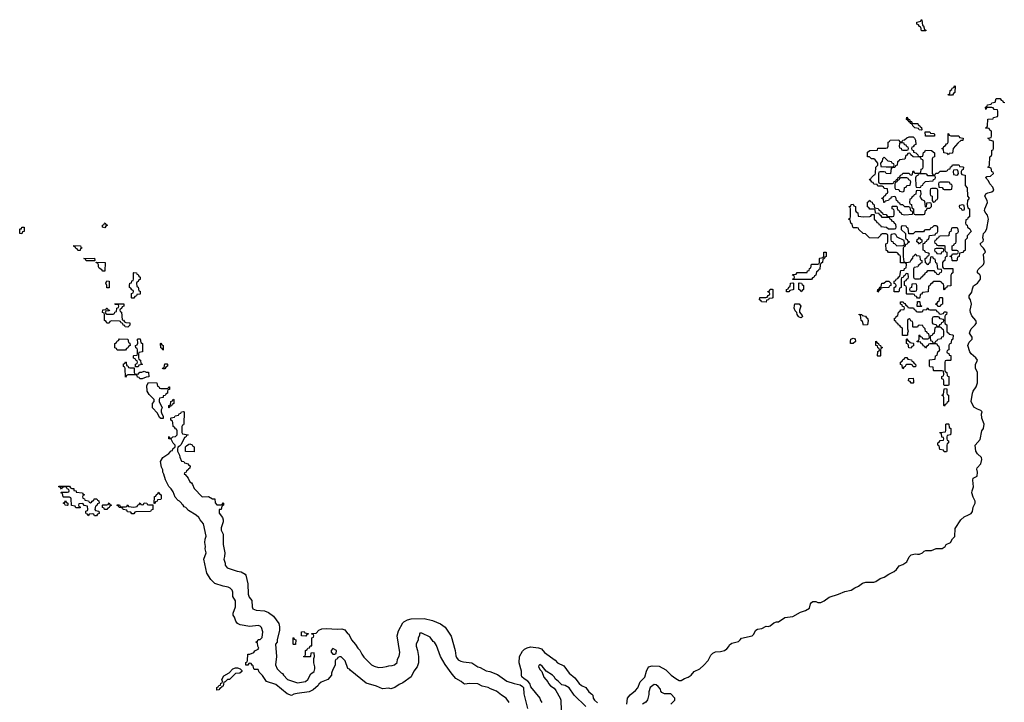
# Model space of a CAD drawing. Header units: inches. Extents: x 2518216 to 2687946, y 757338 to 915227.
# Tile 61 of 75: x 2663668 to 2673169, y 803829 to 810413. Entities that reach past the tile are written whole.
import ezdxf

# ---------------------------------------------------------------- set-up
doc = ezdxf.new("R2010")
doc.units = ezdxf.units.IN
doc.header["$MEASUREMENT"] = 0
for name, color, linetype in [('C6860', 7, 'Continuous'), ('C6870', 7, 'Continuous'), ('C6871', 7, 'Continuous')]:
    doc.layers.add(name, color=color, linetype=linetype)

msp = doc.modelspace()

# ---------------------------------------------------------------- linework, layer by layer
at = {"layer": 'C6860', "color": 6}
for points in [[(2664490, 808406), (2664466, 808410), (2664466, 808430), (2664482, 808438), (2664486, 808450), (2664492, 808452), (2664498, 808438), (2664514, 808430), (2664498, 808422)], [(2663690, 808348.7), (2663668, 808350), (2663668, 808388), (2663669.2, 808390.8), (2663674, 808394), (2663686, 808394), (2663690, 808412), (2663710, 808412), (2663711.3, 808370), (2663694, 808366)], [(2664230, 808186), (2664222, 808202), (2664210, 808206), (2664202, 808222), (2664190, 808226), (2664190, 808234), (2664254, 808230), (2664258, 808218), (2664272, 808210), (2664254, 808206), (2664250, 808186)], [(2664390, 808086), (2664310, 808088), (2664302, 808102), (2664286, 808110), (2664390, 808111.3), (2664394, 808090)], [(2664490, 807986), (2664470, 807988), (2664460.4, 808000.4), (2664436.4, 808016.4), (2664428.8, 808028.9), (2664428, 808048), (2664422, 808062), (2664406, 808070), (2664406, 808074), (2664494, 808070)], [(2664750, 807726), (2664746, 807730), (2664748.4, 807771.6), (2664762, 807778), (2664766, 807790), (2664762, 807802), (2664750, 807806), (2664742, 807822), (2664728.4, 807828.4), (2664726, 807850), (2664730, 807872), (2664746, 807874), (2664750, 807894), (2664762, 807898), (2664766, 807910), (2664766, 807970), (2664770, 807974), (2664794, 807970), (2664798, 807958), (2664810, 807954), (2664818, 807938), (2664832, 807930), (2664830, 807906), (2664818, 807902), (2664812.7, 807887.3), (2664798, 807882), (2664794, 807870), (2664798, 807838), (2664812.7, 807832.7), (2664818, 807798), (2664830, 807794), (2664830, 807766), (2664798, 807762), (2664794, 807750), (2664778, 807742), (2664770, 807726)], [(2664530, 807826), (2664508, 807828), (2664508, 807850), (2664498, 807870), (2664510, 807894), (2664532, 807890)], [(2664710, 807448), (2664686, 807450), (2664682, 807462), (2664667.3, 807467.3), (2664662, 807482), (2664647.3, 807487.3), (2664642, 807502), (2664630, 807506), (2664552.7, 807507.3), (2664538, 807502), (2664530, 807486), (2664510, 807486), (2664502, 807502), (2664486, 807510), (2664486, 807570), (2664482, 807582), (2664468.4, 807588.4), (2664470, 807614), (2664502, 807618), (2664506, 807630), (2664511.6, 807631.6), (2664518, 807618), (2664534, 807610), (2664530, 807606), (2664498, 807602), (2664494, 807590), (2664498, 807578), (2664510, 807574), (2664570, 807574), (2664582, 807578), (2664587.3, 807592.7), (2664602, 807598), (2664606, 807630), (2664622, 807638), (2664626, 807650), (2664622, 807662), (2664590, 807666), (2664587.3, 807672.7), (2664672.7, 807672.7), (2664674, 807650), (2664658, 807642), (2664650, 807626), (2664638, 807622), (2664634, 807610), (2664638, 807598), (2664651.6, 807591.6), (2664658, 807518), (2664670, 807514), (2664678, 807498), (2664692.7, 807492.7), (2664732, 807490), (2664730, 807466)], [(2664610, 807226), (2664602, 807242), (2664587.3, 807247.3), (2664586, 807290), (2664602, 807298), (2664607.3, 807312.7), (2664622, 807318), (2664630, 807334), (2664712, 807330), (2664718, 807298), (2664731.6, 807291.6), (2664734, 807270), (2664718, 807262), (2664712.7, 807247.3), (2664698, 807242), (2664690, 807226)], [(2664786, 807066), (2664786, 807090), (2664802, 807098), (2664806, 807110), (2664802, 807122), (2664787.3, 807127.3), (2664782, 807142), (2664767.3, 807147.3), (2664766, 807170), (2664770, 807174), (2664802, 807178), (2664806, 807190), (2664806, 807230), (2664802, 807242), (2664787.3, 807247.3), (2664786, 807270), (2664802, 807278), (2664807.3, 807292.7), (2664806, 807330), (2664810, 807334), (2664830, 807334), (2664838, 807298), (2664854, 807290), (2664852, 807210), (2664818, 807202), (2664814, 807190), (2664814, 807150), (2664818, 807138), (2664834, 807130), (2664838, 807098), (2664854, 807090), (2664850, 807086), (2664818, 807082), (2664810, 807066)], [(2665050, 807226), (2665042, 807242), (2665028.4, 807248.4), (2665026, 807290), (2665030, 807294), (2665038, 807278), (2665054, 807270), (2665054, 807230)], [(2664730, 807054), (2664774, 807054), (2664774, 807010), (2664778, 806998), (2664810, 806994), (2664828.4, 807011.6), (2664847.3, 807012.7), (2664870, 807022), (2664890, 807014), (2664910, 807014), (2664912.7, 806967.3), (2664890, 806966), (2664850, 806948), (2664828, 806948), (2664822, 806962), (2664806, 806966), (2664802, 806982), (2664790, 806986), (2664710, 806986), (2664698, 806982), (2664690, 806966), (2664687.3, 807047.3), (2664682, 807062), (2664668.4, 807068.4), (2664670, 807094), (2664682, 807098), (2664690, 807114), (2664694, 807110), (2664698, 807078), (2664710, 807074), (2664718, 807058)], [(2665050, 807046), (2665046, 807050), (2665062, 807058), (2665070, 807092), (2665090, 807094), (2665094, 807090), (2665094, 807070), (2665078, 807062), (2665070, 807046)], [(2665030, 806854), (2665090, 806854), (2665102, 806858), (2665107.3, 806872.7), (2665114, 806870), (2665112.7, 806847.3), (2665098, 806842), (2665094, 806830), (2665094, 806810), (2665078, 806802), (2665071.6, 806788.4), (2665054, 806786), (2665051.2, 806768.9), (2665018, 806762), (2665014, 806750), (2665014, 806730), (2665042, 806670), (2665032, 806650), (2665032, 806630), (2665038, 806610), (2665052, 806588), (2665054, 806566), (2665050, 806566), (2665030, 806566), (2665016.4, 806576.4), (2664999, 806619), (2664948, 806670), (2664948, 806710), (2664966, 806730), (2664966, 806750), (2664916.4, 806796.4), (2664898, 806830), (2664896.4, 806883.6), (2664910, 806914), (2664991.6, 806911.6), (2664998, 806878), (2665010, 806874), (2665018, 806858)], [(2665110, 806668), (2665106, 806670), (2665106, 806690), (2665122, 806698), (2665126, 806730), (2665142, 806738), (2665150, 806754), (2665154, 806750), (2665154, 806710), (2665138, 806702), (2665132.7, 806687.3), (2665118, 806682)], [(2665350, 806246), (2665268.7, 806248.7), (2665268.4, 806291.6), (2665276.4, 806303.6), (2665300.4, 806319.6), (2665310, 806322), (2665332.7, 806312.7), (2665338, 806298), (2665351.6, 806291.6)], [(2664350, 805754), (2664362, 805758), (2664366, 805770), (2664382, 805778), (2664387.3, 805792.7), (2664412.7, 805792.7), (2664418, 805778), (2664432.7, 805772.7), (2664434, 805750), (2664418, 805742), (2664412.7, 805727.3), (2664398, 805722), (2664394, 805690), (2664398, 805678), (2664432.7, 805672.7), (2664434, 805650), (2664418, 805642), (2664410, 805626), (2664390, 805626), (2664382, 805642), (2664370, 805646), (2664338, 805642), (2664330, 805626), (2664322, 805642), (2664310, 805646), (2664307.3, 805652.7), (2664307.3, 805672.7), (2664322, 805678), (2664326, 805690), (2664322, 805722), (2664290, 805726), (2664282, 805742), (2664270, 805746), (2664238, 805742), (2664234, 805730), (2664238, 805718), (2664252.7, 805712.7), (2664250, 805706), (2664210, 805706), (2664202, 805722), (2664167.3, 805727.3), (2664166, 805790), (2664162, 805802), (2664150, 805806), (2664090, 805806), (2664086, 805810), (2664082, 805842), (2664066, 805850), (2664070, 805854), (2664130, 805854), (2664142, 805858), (2664146, 805870), (2664142, 805882), (2664127.3, 805887.3), (2664122, 805902), (2664110, 805906), (2664078, 805902), (2664070, 805886), (2664062, 805902), (2664047.3, 805907.3), (2664047.3, 805912.7), (2664150, 805912), (2664158, 805898), (2664171.6, 805891.6), (2664190, 805891), (2664192, 805872), (2664212, 805870), (2664214, 805854), (2664274, 805850), (2664278, 805838), (2664294, 805830), (2664278, 805822), (2664274, 805810), (2664278, 805798), (2664292.7, 805792.7), (2664298, 805778), (2664331.6, 805771.6), (2664338, 805758)], [(2664966, 805746), (2664970, 805814), (2664982, 805818), (2664987.3, 805832.7), (2665002, 805838), (2665010, 805854), (2665018, 805838), (2665034, 805830), (2665034, 805790), (2665030, 805786), (2664998, 805782), (2664994, 805770), (2664978, 805762), (2664970, 805746)], [(2664130, 805726), (2664106, 805730), (2664102, 805742), (2664088, 805750), (2664102, 805758), (2664110, 805774), (2664118, 805758), (2664134, 805750), (2664134, 805730)], [(2664487.3, 805687.3), (2664482, 805702), (2664467.3, 805707.3), (2664466, 805730), (2664470, 805734), (2664510, 805734), (2664522, 805738), (2664530, 805754), (2664538, 805738), (2664554, 805730), (2664538, 805722), (2664532.7, 805707.3), (2664518, 805702), (2664510, 805688)], [(2664850, 805734), (2664862, 805738), (2664870, 805752), (2664894, 805750), (2664898, 805738), (2664910, 805734), (2664954, 805734), (2664954, 805690), (2664938, 805682), (2664930, 805668), (2664790, 805666), (2664778, 805662), (2664770, 805646), (2664750, 805646), (2664742, 805662), (2664707.3, 805667.3), (2664702, 805682), (2664667.3, 805687.3), (2664662, 805702), (2664627.3, 805707.3), (2664622, 805722), (2664607.3, 805727.3), (2664607.3, 805732.7), (2664630, 805734), (2664638, 805718), (2664650, 805714), (2664690, 805714), (2664702, 805718), (2664710, 805734), (2664718, 805718), (2664770, 805712), (2664802, 805718), (2664807.3, 805732.7), (2664822, 805738), (2664830, 805754), (2664838, 805738)], [(2666310, 804386), (2666306, 804390), (2666306, 804450), (2666310, 804454), (2666318, 804438), (2666331.2, 804431.1), (2666330, 804386)], [(2666430, 804466), (2666388.8, 804468.9), (2666386, 804510), (2666411.6, 804511.6), (2666418, 804498), (2666452.7, 804492.7), (2666452.7, 804487.3), (2666438, 804482)], [(2666690, 804348), (2666672, 804330), (2666672.7, 804312.7), (2666690, 804294), (2666710, 804294), (2666722, 804298), (2666726, 804330)], [(2665570, 803946), (2665569, 803970), (2665582, 803978), (2665590, 803992), (2665606, 803994), (2665610, 804014), (2665622, 804018), (2665626, 804030), (2665618, 804050), (2665636.4, 804083.6), (2665690, 804112), (2665726, 804150), (2665750, 804162), (2665770, 804162), (2665794, 804150), (2665810, 804134), (2665810, 804126), (2665791.6, 804108.4), (2665750, 804106), (2665694, 804050), (2665672.7, 804047.3), (2665650, 804026), (2665638, 804022), (2665630, 803986), (2665618, 803982), (2665614, 803970), (2665598, 803962), (2665590, 803948)]]:
    msp.add_lwpolyline(points, close=True, dxfattribs=at)
for points in [[(2668390, 803828), (2668362, 803870), (2668317, 803897), (2668270, 803935.1), (2668210, 803957.6), (2668190, 803971.5), (2668130, 803984.2), (2668090, 804005.4), (2668010, 804010.9), (2667964.9, 804004.9), (2667949.2, 804009.2), (2667928.7, 804030), (2667877.2, 804057.2), (2667840.7, 804100.7), (2667774.7, 804194.7), (2667729.2, 804270), (2667690, 804375.3), (2667670, 804408), (2667656.5, 804416.5), (2667630, 804458), (2667550, 804494), (2667530, 804494), (2667526, 804490), (2667524.7, 804475.3), (2667512.7, 804447.3), (2667512, 804430), (2667494.8, 804390), (2667494, 804370), (2667507.7, 804330), (2667514.8, 804270), (2667516, 804210), (2667502.8, 804170), (2667470.7, 804130), (2667444.9, 804075.1), (2667364.9, 804015.1), (2667330, 804001.2), (2667287.3, 803972.7), (2667250, 803959), (2667230, 803964), (2667170, 803959), (2667110, 803985.2), (2667011.9, 804011.9), (2666857.2, 804137.2), (2666850, 804148), (2666835.3, 804155.3), (2666808, 804230), (2666770, 804268), (2666752.7, 804267.3), (2666738, 804262), (2666730, 804246), (2666718, 804242), (2666712.7, 804227.3), (2666711.6, 804188.4), (2666690, 804146), (2666678, 804110), (2666678, 804090), (2666641, 804050), (2666576.4, 804023.6), (2666555.3, 804004.7), (2666547.2, 803990), (2666500.3, 803950), (2666460.7, 803930), (2666344.9, 803915), (2666313.9, 803906.1), (2666290, 803893.2), (2666250, 803909.4), (2666139.7, 803999.7), (2666049, 804029), (2666010, 804088), (2665980.2, 804120.2), (2665970, 804146), (2665930, 804146), (2665926, 804150), (2665922, 804182), (2665910, 804186), (2665902, 804202), (2665890, 804206), (2665878, 804202), (2665870, 804186), (2665850, 804186), (2665850, 804214), (2665862, 804218), (2665867.3, 804232.7), (2665870, 804294), (2665890, 804294), (2665926, 804310), (2665936.4, 804323.6), (2665970, 804342), (2665974, 804350), (2665966, 804370), (2665962, 804402), (2665948, 804410), (2665962, 804418), (2665970, 804434), (2665990, 804434), (2666007.3, 804452.7), (2666014, 804510), (2666002, 804550), (2665990, 804562), (2665970, 804568.7), (2665890, 804561.2), (2665795.5, 804575.5), (2665769.4, 804589.4), (2665754, 804610), (2665742, 804650), (2665728, 804670), (2665728, 804690), (2665749.2, 804750), (2665749, 804809), (2665726, 804850), (2665726, 804890), (2665718, 804910), (2665698, 804930), (2665678.6, 804938.6), (2665630, 804949.2), (2665550, 804975.3), (2665512.7, 805012.7), (2665473.6, 805073.6), (2665446, 805210), (2665468.7, 805270), (2665459, 805310), (2665462, 805330), (2665455.3, 805370), (2665456.4, 805403.6), (2665468, 805430), (2665442, 805550), (2665408.7, 805588.7), (2665398, 805610), (2665370, 805635.3), (2665298, 805678), (2665270, 805708), (2665255.3, 805715.3), (2665246, 805730), (2665235.3, 805735.3), (2665228, 805750), (2665210, 805768), (2665196.4, 805776.4), (2665168.7, 805808.7), (2665150, 805858), (2665130, 805888), (2665108, 805910), (2665073.6, 805973.6), (2665059, 806030), (2665048.7, 806050), (2665048, 806070), (2665036.5, 806096.5), (2665028, 806150), (2665049, 806191), (2665108.7, 806230), (2665130, 806254), (2665142, 806258), (2665147.3, 806272.7), (2665167.3, 806292.7), (2665168, 806310), (2665148.7, 806328.7), (2665130, 806366), (2665106, 806370), (2665106, 806390), (2665110, 806394), (2665118, 806378), (2665130, 806374), (2665146, 806390), (2665170, 806392), (2665188, 806410), (2665187.3, 806447.3), (2665182, 806462), (2665170, 806466), (2665162, 806482), (2665148.4, 806488.4), (2665147.3, 806527.3), (2665142, 806542), (2665126, 806550), (2665126, 806570), (2665130, 806574), (2665162, 806578), (2665168.4, 806591.6), (2665202, 806598), (2665206, 806610), (2665222, 806618), (2665228.4, 806631.6), (2665250, 806634), (2665254, 806630), (2665252.7, 806512.7), (2665250, 806506), (2665238, 806502), (2665234, 806490), (2665234, 806430), (2665238, 806418), (2665294, 806410), (2665278, 806402), (2665270, 806386), (2665258, 806382), (2665225.4, 806314.6), (2665210, 806298), (2665194, 806290), (2665192, 806270), (2665192, 806250), (2665211.6, 806211.6), (2665212.7, 806192.7), (2665230, 806154), (2665251.6, 806151.6), (2665258, 806138), (2665294, 806130), (2665298, 806118), (2665312, 806110), (2665310, 806086), (2665298, 806082), (2665294, 806070), (2665278, 806062), (2665274, 806050), (2665258, 806042), (2665254, 806030), (2665264.7, 806024.7), (2665294, 805990), (2665310, 805954), (2665324.7, 805944.7), (2665334, 805930), (2665352, 805890), (2665430, 805812), (2665490, 805814), (2665530, 805792), (2665550, 805792), (2665552.7, 805752.7), (2665570, 805734), (2665610, 805734), (2665622, 805738), (2665630, 805754), (2665634, 805750), (2665634, 805730), (2665618, 805722), (2665612, 805690), (2665592.7, 805687.3), (2665591.6, 805651.6), (2665624.7, 805610), (2665632, 805590), (2665632, 805570), (2665611.3, 805510), (2665611.3, 805490), (2665631.3, 805451.3), (2665631, 805350), (2665646, 805270), (2665645.4, 805234.6), (2665638, 805210), (2665652, 805170), (2665651.3, 805150), (2665670, 805126), (2665767.3, 805092.7), (2665806.4, 805086.4), (2665843.6, 805063.6), (2665850, 805054), (2665870, 804972), (2665872.4, 804872.4), (2665883.8, 804843.8), (2665906.8, 804810), (2665911.3, 804750), (2665918, 804730), (2665950, 804718), (2666030, 804712), (2666070, 804694), (2666118, 804658), (2666167.3, 804587.3), (2666175.3, 804555.3), (2666175.3, 804524.7), (2666152, 804430), (2666152, 804410), (2666138, 804390), (2666146, 804270), (2666136, 804190), (2666152, 804150), (2666190, 804112), (2666205.4, 804105.4), (2666212, 804090), (2666252, 804050), (2666350, 804016), (2666426, 804030), (2666448, 804050), (2666476.4, 804103.6), (2666510, 804124.7), (2666517.2, 804150), (2666517.2, 804170), (2666506, 804210), (2666506, 804250), (2666514, 804270), (2666510, 804306), (2666478, 804302), (2666474, 804270), (2666470, 804266), (2666410, 804266), (2666406, 804270), (2666422, 804278), (2666426, 804290), (2666426, 804330), (2666442, 804338), (2666448.4, 804351.6), (2666466, 804354), (2666470, 804372), (2666486, 804374), (2666486, 804450), (2666502, 804458), (2666506, 804470), (2666502, 804482), (2666487.3, 804487.3), (2666487.3, 804492.7), (2666530, 804494), (2666555.3, 804524.7), (2666582, 804538), (2666630, 804540.7), (2666730, 804533.4), (2666777.3, 804537.3), (2666806.4, 804526.4), (2666830, 804492), (2666845.4, 804485.4), (2666871, 804430), (2666907.5, 804387.5), (2666930, 804352), (2666951.3, 804331.3), (2666970, 804292), (2666990, 804264.7), (2667062, 804190), (2667090, 804176), (2667130, 804164), (2667172.5, 804167.5), (2667207.3, 804172.7), (2667230, 804182), (2667263.6, 804183.6), (2667286, 804190), (2667310, 804214), (2667314, 804246), (2667330, 804274), (2667335.1, 804310), (2667309.3, 804470.7), (2667322, 804518), (2667365.8, 804594.2), (2667375.3, 804604.7), (2667410, 804625.5), (2667444.6, 804635.4), (2667570, 804635.6), (2667650, 804618.4), (2667690, 804603.1), (2667730, 804586.7), (2667773.6, 804553.6), (2667830, 804466.8), (2667868.8, 804330), (2667876.3, 804276.3), (2667881.9, 804261.9), (2667899.6, 804239.6), (2667925.4, 804225.4), (2667950, 804218.3), (2668030.3, 804210.3), (2668090, 804171.8), (2668110, 804165.7), (2668170, 804133.7), (2668205.9, 804125.8), (2668278, 804098), (2668370, 804034), (2668438, 804010), (2668497.1, 803997.1), (2668521.1, 803981.1), (2668531, 803970), (2668531.2, 803908.9), (2668567.7, 803770)], [(2668710, 803828), (2668692, 803852), (2668688.7, 803870), (2668599.5, 803979.5), (2668589.3, 804010), (2668570, 804032), (2668534.9, 804054.9), (2668514.5, 804074.5), (2668509.1, 804090.9), (2668509, 804130), (2668489, 804210), (2668492, 804270), (2668518.9, 804321.1), (2668540.1, 804339.9), (2668565.6, 804354.4), (2668596.6, 804363.4), (2668674.8, 804354.8), (2668704.5, 804344.5), (2668731.3, 804310), (2668835.9, 804235.9), (2668856, 804210), (2668919.1, 804179.1), (2668970.8, 804110), (2669025.8, 804065.8), (2669066, 804010), (2669090, 803990.4), (2669130.5, 803970.5), (2669161, 803930), (2669187.7, 803907.7), (2669196.9, 803896.9), (2669202, 803870), (2669214, 803850), (2669245.1, 803825.1)], [(2669130, 803789.4), (2669018.5, 803898.5), (2668970, 803969.5), (2668930, 803989.4), (2668898, 803998), (2668868.7, 804030), (2668835.1, 804055.1), (2668829, 804070), (2668810, 804089), (2668749.3, 804129.3), (2668710, 804176), (2668688.2, 804191.8), (2668676.9, 804183.1), (2668674.8, 804170), (2668690, 804141), (2668704.9, 804124.9), (2668724.9, 804070), (2668765.5, 804025.5), (2668771, 804010), (2668790, 803987.3), (2668823.8, 803963.8), (2668843, 803943), (2668884, 803870), (2668891, 803850), (2668894, 803750)], [(2669527.3, 803810), (2669534, 803870), (2669559.1, 803900.9), (2669610, 803941.6), (2669632.9, 803967.1), (2669655.1, 804024.9), (2669701.3, 804070), (2669716.2, 804130), (2669735.3, 804170), (2669770, 804181.6), (2669838.3, 804178.3), (2669902, 804142), (2669954.8, 804090), (2670000, 804059)], [(2669952.3, 803810), (2669989.3, 803850), (2669989.2, 803870), (2669950, 803909.3), (2669890, 803912), (2669864.1, 803924.1), (2669855.1, 803935.1), (2669850, 803954), (2669830, 803981.2), (2669810, 803997), (2669790, 804002), (2669750.5, 803970), (2669738.4, 803930), (2669737.5, 803902.5), (2669727.3, 803852.7), (2669710.8, 803829.2), (2669678, 803810)]]:
    msp.add_lwpolyline(points, dxfattribs=at)
at = {"layer": 'C6870', "color": 6}
for points in [[(2672630, 809686), (2672628, 809690), (2672642, 809698), (2672646, 809730), (2672662, 809738), (2672667.3, 809752.7), (2672682, 809758), (2672690, 809774), (2672694, 809770), (2672692, 809710), (2672678, 809702), (2672670, 809686)], [(2672370, 809346), (2672346, 809350), (2672342, 809362), (2672306, 809370), (2672286, 809390), (2672282, 809402), (2672266, 809410), (2672262, 809422), (2672250, 809426), (2672242, 809442), (2672226, 809450), (2672230, 809474), (2672238, 809458), (2672254, 809450), (2672258, 809438), (2672274, 809430), (2672278, 809418), (2672292, 809412), (2672334, 809410), (2672338, 809398), (2672354, 809390), (2672358, 809378), (2672370, 809374), (2672374, 809350)], [(2672410, 809288), (2672406, 809330), (2672450, 809332), (2672458, 809318), (2672490, 809314), (2672494, 809310), (2672494, 809290), (2672490, 809288)], [(2672652.7, 809292.7), (2672730, 809294), (2672738, 809278), (2672771.2, 809271.1), (2672770, 809246), (2672750, 809246), (2672719.6, 809220.4), (2672674, 809170), (2672670, 809126), (2672638, 809122), (2672630, 809108), (2672622, 809122), (2672586, 809130), (2672582, 809162), (2672566, 809170), (2672582, 809178), (2672586, 809190), (2672602, 809198), (2672610, 809214), (2672622, 809218), (2672627.3, 809232.7), (2672626, 809314), (2672630, 809314), (2672638, 809298)], [(2672350, 809094), (2672382, 809098), (2672388.4, 809131.6), (2672402, 809138), (2672410, 809154), (2672468, 809152), (2672494, 809130), (2672494, 809090), (2672478, 809082), (2672474, 809070), (2672474, 808930), (2672478, 808918), (2672490, 808914), (2672502, 808918), (2672507.3, 808932.7), (2672530, 808934), (2672548.7, 808951.3), (2672608, 808952), (2672622, 808958), (2672626, 808970), (2672646, 808974), (2672650, 808994), (2672662, 808998), (2672670, 809014), (2672727.3, 809012.7), (2672734, 809010), (2672738, 808998), (2672770, 808994), (2672774, 808990), (2672771.6, 808968.4), (2672758, 808962), (2672754, 808950), (2672754, 808930), (2672758, 808918), (2672790, 808914), (2672792, 808910), (2672792.7, 808812.7), (2672812, 808790), (2672814, 808710), (2672831.3, 808690), (2672814, 808670), (2672812, 808630), (2672818, 808598), (2672834, 808590), (2672834, 808510), (2672818, 808502), (2672812.7, 808487.3), (2672798, 808482), (2672794, 808450), (2672798, 808438), (2672811.6, 808431.6), (2672814, 808410), (2672836.9, 808396.9), (2672850.6, 808370), (2672812, 808328), (2672810, 808306), (2672792.7, 808287.3), (2672790, 808186), (2672778, 808182), (2672770, 808166), (2672738, 808162), (2672734, 808130), (2672718, 808122), (2672710, 808088), (2672670, 808086), (2672666, 808090), (2672662, 808122), (2672647.3, 808127.3), (2672647.3, 808132.7), (2672662, 808138), (2672670, 808154), (2672710, 808154), (2672722, 808158), (2672726, 808170), (2672722, 808182), (2672710, 808186), (2672670, 808186), (2672666, 808190), (2672667.3, 808232.7), (2672682, 808238), (2672687.3, 808252.7), (2672702, 808258), (2672706, 808270), (2672706, 808350), (2672722, 808358), (2672726, 808370), (2672722, 808402), (2672710, 808406), (2672670, 808406), (2672658, 808402), (2672654, 808370), (2672638, 808362), (2672632.7, 808327.3), (2672550, 808326), (2672538, 808322), (2672534, 808310), (2672518, 808302), (2672512.7, 808287.3), (2672498, 808282), (2672494, 808270), (2672498, 808258), (2672512.7, 808252.7), (2672518, 808238), (2672530, 808234), (2672590, 808234), (2672594, 808230), (2672594, 808190), (2672598, 808178), (2672614, 808170), (2672614, 808130), (2672598, 808122), (2672594, 808090), (2672578, 808082), (2672574, 808070), (2672574, 808030), (2672578, 808018), (2672590, 808014), (2672671.6, 808011.6), (2672671.3, 807970), (2672658, 807962), (2672652.7, 807947.3), (2672652.7, 807847.3), (2672618, 807842), (2672612.7, 807827.3), (2672598, 807822), (2672590, 807806), (2672586, 807810), (2672586, 807850), (2672582, 807862), (2672566, 807870), (2672562, 807882), (2672550, 807886), (2672490, 807886), (2672478, 807882), (2672474, 807870), (2672458, 807862), (2672450, 807846), (2672438, 807842), (2672432.7, 807787.3), (2672378, 807782), (2672370, 807766), (2672358, 807762), (2672354, 807730), (2672350, 807726), (2672330, 807726), (2672322, 807742), (2672306, 807750), (2672302, 807762), (2672290, 807766), (2672230, 807766), (2672226, 807770), (2672226, 807830), (2672222, 807842), (2672206, 807850), (2672206, 807890), (2672222, 807898), (2672227.3, 807912.7), (2672242, 807918), (2672246, 807930), (2672242, 807962), (2672230, 807966), (2672218, 807962), (2672212.7, 807947.3), (2672198, 807942), (2672192.7, 807927.3), (2672178, 807922), (2672174, 807910), (2672174, 807830), (2672158, 807822), (2672152.7, 807787.3), (2672107.3, 807787.3), (2672106, 807830), (2672122, 807838), (2672126, 807850), (2672122, 807862), (2672107.3, 807867.3), (2672106, 807890), (2672122, 807898), (2672126, 807910), (2672142, 807918), (2672150, 807934), (2672162, 807938), (2672170, 807994), (2672202, 807998), (2672207.3, 808012.7), (2672222, 808018), (2672226, 808050), (2672222, 808062), (2672210, 808066), (2672167.3, 808067.3), (2672166, 808130), (2672162, 808142), (2672150, 808146), (2672142, 808162), (2672130, 808166), (2672050, 808166), (2672042, 808182), (2672030, 808186), (2672026, 808250), (2672042, 808258), (2672046, 808270), (2672046, 808330), (2672042, 808342), (2672030, 808346), (2671990, 808346), (2671978, 808342), (2671974, 808330), (2671950, 808306), (2671869.2, 808309.2), (2671828, 808348), (2671808, 808350), (2671766, 808390), (2671762, 808402), (2671750, 808406), (2671710, 808406), (2671706, 808410), (2671702, 808442), (2671688, 808450), (2671682, 808482), (2671666, 808490), (2671682, 808498), (2671686, 808510), (2671686, 808590), (2671682, 808602), (2671668.7, 808610), (2671687.3, 808612.7), (2671690, 808631.3), (2671710, 808634), (2671718, 808618), (2671732, 808610), (2671734, 808570), (2671738, 808558), (2671754, 808550), (2671758, 808518), (2671810, 808512), (2671870, 808514), (2671882, 808518), (2671890, 808534), (2671914, 808534), (2671914, 808490), (2671932.7, 808472.7), (2671938, 808458), (2671954, 808450), (2671958, 808438), (2671974, 808430), (2671978, 808418), (2672031.6, 808411.6), (2672050, 808394), (2672110, 808394), (2672122, 808398), (2672126, 808410), (2672122, 808442), (2672110, 808446), (2672102, 808462), (2672090, 808466), (2672082, 808482), (2672066, 808490), (2672062, 808502), (2672050, 808506), (2671990, 808506), (2671982, 808522), (2671966, 808530), (2671962, 808542), (2671926, 808546), (2671922, 808582), (2671910, 808586), (2671870, 808586), (2671862, 808602), (2671847.3, 808607.3), (2671848.4, 808651.6), (2671862, 808658), (2671870, 808672), (2671878, 808658), (2671892.7, 808652.7), (2671898, 808638), (2671910, 808634), (2671918, 808598), (2671951.6, 808591.6), (2671958, 808578), (2671974, 808570), (2671978, 808558), (2671994, 808550), (2671998, 808538), (2672030, 808534), (2672038, 808518), (2672050, 808514), (2672090, 808514), (2672102, 808518), (2672106, 808530), (2672106, 808570), (2672102, 808582), (2672086, 808590), (2672086, 808610), (2672090, 808614), (2672132.7, 808612.7), (2672138, 808578), (2672150, 808574), (2672158, 808558), (2672174, 808550), (2672178, 808538), (2672210, 808532), (2672282, 808538), (2672286, 808550), (2672282, 808562), (2672266, 808570), (2672262, 808602), (2672247.3, 808607.3), (2672208.4, 808608.4), (2672190, 808626), (2672167.3, 808627.3), (2672162, 808642), (2672147.3, 808647.3), (2672142, 808662), (2672127.3, 808667.3), (2672122, 808702), (2672110, 808706), (2672078, 808702), (2672070, 808686), (2672058, 808682), (2672052.7, 808667.3), (2672018, 808662), (2672014, 808650), (2672006, 808650), (2672002, 808682), (2671990, 808686), (2671988.4, 808691.6), (2672002, 808698), (2672010, 808714), (2672022, 808718), (2672030, 808734), (2672042, 808738), (2672046, 808750), (2672042, 808782), (2672010, 808786), (2672002, 808802), (2671990, 808806), (2671950, 808806), (2671942, 808822), (2671910, 808826), (2671902, 808842), (2671890, 808846), (2671882, 808862), (2671868.4, 808868.4), (2671870, 808874), (2671882, 808878), (2671886, 808890), (2671910, 808914), (2671922, 808918), (2671927.3, 808932.7), (2671929.2, 808990), (2671948, 809010), (2671948, 809030), (2671922, 809062), (2671909.1, 809069.1), (2671888, 809070), (2671868.7, 809088.7), (2671848, 809090), (2671850, 809134), (2671870, 809152), (2671946, 809154), (2671950, 809172), (2672027.3, 809172.7), (2672042, 809178), (2672047.3, 809192.7), (2672048.4, 809231.6), (2672062, 809238), (2672066, 809250), (2672150, 809254), (2672158, 809238), (2672170, 809234), (2672182, 809238), (2672188.4, 809251.6), (2672207.3, 809252.7), (2672230, 809274), (2672250, 809282), (2672290, 809282), (2672302, 809270), (2672312, 809250), (2672314, 809210), (2672298, 809202), (2672290, 809186), (2672278, 809182), (2672274, 809170), (2672278, 809158), (2672291.6, 809151.6), (2672294, 809134), (2672314, 809130), (2672334, 809110), (2672338, 809098)], [(2672190, 809226), (2672158, 809222), (2672154, 809190), (2672158, 809178), (2672172.7, 809172.7), (2672178, 809158), (2672190, 809154), (2672230, 809154), (2672242, 809158), (2672246, 809170), (2672242, 809182), (2672227.3, 809187.3), (2672222, 809202), (2672207.3, 809207.3), (2672202, 809222)], [(2672250, 809126), (2672238, 809122), (2672230, 809106), (2672218, 809102), (2672210, 809068), (2672158, 809062), (2672154, 809050), (2672138, 809042), (2672134, 809010), (2672118, 809002), (2672112.7, 808987.3), (2672078, 808982), (2672070, 808926), (2672030, 808928), (2672022, 808942), (2672010, 808946), (2671970, 808946), (2671958, 808942), (2671954, 808930), (2671954, 808850), (2671958, 808838), (2671970, 808834), (2672090, 808834), (2672102, 808838), (2672107.3, 808852.7), (2672122, 808858), (2672127.3, 808872.7), (2672142, 808878), (2672146, 808890), (2672162, 808898), (2672167.3, 808912.7), (2672182, 808918), (2672190, 808934), (2672250, 808934), (2672258, 808918), (2672270, 808914), (2672282, 808918), (2672286, 808950), (2672290, 808954), (2672298, 808938), (2672310, 808934), (2672350, 808934), (2672362, 808938), (2672366, 808970), (2672382, 808978), (2672386, 808990), (2672386, 809050), (2672382, 809062), (2672367.3, 809067.3), (2672362, 809082), (2672350, 809086), (2672290, 809088.7), (2672266, 809110), (2672262, 809122)], [(2672010, 809086), (2671994, 809070), (2671991.6, 809048.4), (2671974, 809030), (2671978, 808998), (2672030, 808992), (2672090, 808994), (2672102, 808998), (2672106, 809010), (2672102, 809022), (2672087.3, 809027.3), (2672082, 809042), (2672048.7, 809048.7)], [(2672407.3, 808927.3), (2672352.7, 808927.3), (2672338, 808922), (2672334, 808910), (2672318, 808902), (2672312.7, 808887.3), (2672314, 808810), (2672318, 808798), (2672350, 808794), (2672362, 808798), (2672366, 808810), (2672382, 808818), (2672386, 808830), (2672410, 808852), (2672482, 808858), (2672487.3, 808872.7), (2672502, 808878), (2672506, 808890), (2672502, 808902), (2672490, 808906), (2672430, 808906), (2672422, 808922)], [(2672710, 808966), (2672678, 808962), (2672674, 808950), (2672678, 808918), (2672710, 808914), (2672722, 808918), (2672726, 808930), (2672722, 808962)], [(2672230, 808886), (2672170, 808886), (2672158, 808882), (2672150, 808866), (2672138, 808862), (2672132.7, 808847.3), (2672118, 808842), (2672114, 808830), (2672114, 808790), (2672118, 808778), (2672150, 808774), (2672158, 808758), (2672190, 808754), (2672202, 808758), (2672207.3, 808792.7), (2672222, 808798), (2672230, 808814), (2672262, 808818), (2672266, 808850), (2672262, 808862), (2672247.3, 808867.3), (2672242, 808882)], [(2672630, 808846), (2672550, 808846), (2672538, 808842), (2672534, 808830), (2672538, 808798), (2672570, 808794), (2672578, 808778), (2672590, 808774), (2672650, 808774), (2672662, 808778), (2672666, 808810), (2672662, 808822), (2672647.3, 808827.3), (2672642, 808842)], [(2672330, 808766), (2672318, 808762), (2672314, 808730), (2672298, 808722), (2672294, 808710), (2672278, 808702), (2672270, 808686), (2672258, 808682), (2672254, 808650), (2672258, 808638), (2672274, 808630), (2672278, 808598), (2672294, 808590), (2672294, 808550), (2672298, 808538), (2672310, 808534), (2672390, 808534), (2672402, 808538), (2672408, 808572), (2672422, 808578), (2672426, 808594), (2672450, 808594), (2672466, 808610), (2672466, 808630), (2672462, 808642), (2672450, 808646), (2672418, 808642), (2672414, 808606), (2672407.3, 808607.3), (2672402, 808662), (2672376.4, 808676.4), (2672360.4, 808700.4), (2672358, 808710), (2672366, 808730), (2672362, 808762)], [(2672510, 808786), (2672470, 808786), (2672458, 808782), (2672454, 808770), (2672454, 808730), (2672458, 808718), (2672474, 808710), (2672474, 808670), (2672478, 808658), (2672490, 808654), (2672502, 808658), (2672507.3, 808672.7), (2672522, 808678), (2672526, 808690), (2672526, 808770), (2672522, 808782)], [(2672770, 808626), (2672738, 808622), (2672734, 808610), (2672738, 808598), (2672752.7, 808592.7), (2672758, 808578), (2672770, 808574), (2672782, 808578), (2672786, 808590), (2672782, 808622)], [(2672110, 808346), (2672078, 808342), (2672074, 808330), (2672074, 808290), (2672078, 808278), (2672092.7, 808272.7), (2672098, 808258), (2672110, 808254), (2672132.7, 808232.7), (2672190, 808234), (2672202, 808238), (2672206, 808250), (2672202, 808282), (2672136.4, 808316.4), (2672122, 808342)], [(2672510, 808426), (2672490, 808426), (2672472.7, 808407.3), (2672458, 808402), (2672450, 808386), (2672410, 808386), (2672398, 808382), (2672390, 808366), (2672310, 808366), (2672290, 808346), (2672247.3, 808347.3), (2672242, 808402), (2672227.3, 808407.3), (2672222, 808422), (2672190, 808426), (2672178, 808422), (2672174, 808410), (2672174, 808390), (2672214, 808350), (2672214, 808310), (2672218, 808298), (2672232.7, 808292.7), (2672238, 808278), (2672254, 808270), (2672238, 808262), (2672231.6, 808248.4), (2672214, 808246), (2672210, 808226), (2672198, 808222), (2672194, 808210), (2672192, 808130), (2672198, 808078), (2672230, 808072), (2672262, 808078), (2672266, 808090), (2672287.3, 808112.7), (2672288.4, 808131.6), (2672302, 808138), (2672308.4, 808151.6), (2672314, 808150), (2672318, 808138), (2672350, 808134), (2672354, 808130), (2672358, 808098), (2672374, 808090), (2672372.7, 808067.3), (2672358, 808062), (2672354, 808050), (2672338, 808042), (2672334, 808030), (2672298, 808022), (2672294, 808010), (2672294, 807930), (2672298, 807918), (2672310, 807914), (2672350, 807914), (2672362, 807918), (2672366, 807930), (2672382, 807938), (2672386, 807950), (2672402, 807958), (2672410, 807974), (2672422, 807978), (2672430, 807994), (2672490, 807994), (2672498, 807978), (2672512.7, 807972.7), (2672518, 807958), (2672530, 807954), (2672542, 807958), (2672547.3, 807972.7), (2672562, 807978), (2672566, 807990), (2672562, 808002), (2672527.3, 808007.3), (2672522, 808062), (2672507.3, 808067.3), (2672502, 808102), (2672487.3, 808107.3), (2672482, 808122), (2672470, 808126), (2672458, 808122), (2672451.6, 808068.4), (2672438, 808062), (2672432.7, 808047.3), (2672426, 808050), (2672422, 808062), (2672407.3, 808067.3), (2672406, 808110), (2672422, 808118), (2672427.3, 808132.7), (2672442, 808138), (2672446, 808150), (2672442, 808162), (2672407.3, 808167.3), (2672402, 808182), (2672386, 808190), (2672386, 808254), (2672402, 808258), (2672407.3, 808272.7), (2672422, 808278), (2672426, 808290), (2672442, 808298), (2672447.3, 808332.7), (2672502, 808338), (2672507.3, 808352.7), (2672522, 808358), (2672526, 808370), (2672526, 808410), (2672522, 808422)], [(2672350, 808248), (2672342, 808262), (2672326, 808270), (2672327.3, 808292.7), (2672342, 808298), (2672350, 808314), (2672358, 808298), (2672374, 808290), (2672374, 808266), (2672358, 808262)], [(2671130, 807906), (2671127.3, 807912.7), (2671142, 807918), (2671146, 807930), (2671142, 807942), (2671126, 807950), (2671130, 807954), (2671162, 807958), (2671170, 807974), (2671266, 807974), (2671268.8, 807991.1), (2671286, 807994), (2671288.4, 808011.6), (2671302, 808018), (2671310, 808054), (2671370, 808054), (2671382, 808058), (2671387.3, 808072.7), (2671386, 808110), (2671390, 808114), (2671422, 808118), (2671426, 808130), (2671426, 808170), (2671451.3, 808171.3), (2671451.6, 808128.4), (2671438, 808122), (2671430, 808106), (2671418, 808102), (2671414, 808070), (2671398, 808062), (2671392.7, 808047.3), (2671390, 808006), (2671378, 808002), (2671374, 807990), (2671358, 807982), (2671351.6, 807948.4), (2671338, 807942), (2671330, 807926), (2671318, 807922), (2671310, 807906)], [(2672570, 808206), (2672510, 808206), (2672498, 808202), (2672494, 808190), (2672498, 808178), (2672512.7, 808172.7), (2672518, 808158), (2672550, 808154), (2672562, 808158), (2672567.3, 808172.7), (2672582, 808178), (2672586, 808190), (2672582, 808202)], [(2671067.3, 807787.3), (2671066, 807810), (2671082, 807818), (2671090, 807834), (2671102, 807838), (2671107.3, 807872.7), (2671130, 807874), (2671134, 807870), (2671134, 807810), (2671130, 807806), (2671098, 807802), (2671090, 807788)], [(2671210, 807788.7), (2671202, 807802), (2671186, 807810), (2671186, 807870), (2671190, 807874), (2671212.7, 807872.7), (2671218, 807858), (2671232, 807850), (2671232, 807810), (2671218, 807802)], [(2671950, 807786), (2671946, 807790), (2671948, 807810), (2671962, 807818), (2671970, 807834), (2671982, 807838), (2671986, 807870), (2672007.3, 807872.7), (2672030, 807891.3), (2672054, 807890), (2672072.7, 807872.7), (2672074, 807850), (2672058, 807842), (2672054, 807830), (2671992.7, 807827.3), (2671978, 807822), (2671974, 807810), (2671958, 807802)], [(2670870, 807688), (2670826, 807690), (2670822, 807702), (2670806, 807710), (2670810, 807734), (2670867.3, 807732.7), (2670882, 807738), (2670890, 807754), (2670902, 807758), (2670906, 807770), (2670902, 807782), (2670890, 807786), (2670888.4, 807791.6), (2670902, 807798), (2670910, 807814), (2670930, 807814), (2670934, 807810), (2670934, 807730), (2670930, 807726), (2670898, 807722), (2670894, 807710), (2670874, 807706)], [(2672310, 807866), (2672278, 807862), (2672274, 807830), (2672258, 807822), (2672254, 807810), (2672258, 807798), (2672270, 807794), (2672310, 807794), (2672322, 807798), (2672326, 807810), (2672326, 807850), (2672322, 807862)], [(2672330, 807594), (2672370, 807594), (2672382, 807598), (2672387.3, 807612.7), (2672422, 807618), (2672430, 807632), (2672438, 807618), (2672450, 807614), (2672510, 807614), (2672518, 807598), (2672532.7, 807592.7), (2672538, 807578), (2672550, 807574), (2672582, 807578), (2672590, 807594), (2672610, 807594), (2672614, 807590), (2672611.6, 807568.4), (2672598, 807562), (2672594, 807550), (2672594, 807490), (2672598, 807478), (2672614, 807470), (2672614, 807410), (2672618, 807398), (2672634, 807390), (2672638, 807378), (2672670, 807374), (2672674, 807370), (2672672, 807330), (2672658, 807322), (2672654, 807290), (2672638, 807282), (2672634, 807270), (2672634, 807230), (2672618, 807222), (2672614, 807210), (2672618, 807198), (2672632.7, 807192.7), (2672638, 807178), (2672652.7, 807172.7), (2672654, 807130), (2672650, 807126), (2672610, 807126), (2672598, 807122), (2672594, 807110), (2672594, 807030), (2672598, 807018), (2672614, 807010), (2672618, 806978), (2672634, 806970), (2672634, 806890), (2672630, 806886), (2672590, 806886), (2672586, 806890), (2672586, 806930), (2672582, 806942), (2672566, 806950), (2672566, 806970), (2672582, 806978), (2672586, 806990), (2672582, 807022), (2672570, 807026), (2672490, 807026), (2672486, 807030), (2672482, 807062), (2672450, 807066), (2672446, 807070), (2672447.3, 807132.7), (2672502, 807138), (2672506, 807170), (2672522, 807178), (2672526, 807210), (2672542, 807218), (2672546, 807230), (2672542, 807262), (2672527.3, 807267.3), (2672522, 807282), (2672510, 807286), (2672450, 807286), (2672438, 807282), (2672434, 807270), (2672418, 807262), (2672410, 807246), (2672402, 807262), (2672387.3, 807267.3), (2672382, 807282), (2672367.3, 807287.3), (2672362, 807302), (2672330, 807306), (2672326, 807310), (2672342, 807318), (2672346, 807330), (2672346, 807370), (2672350, 807374), (2672358, 807358), (2672372.7, 807352.7), (2672378, 807338), (2672390, 807334), (2672430, 807334), (2672442, 807338), (2672446, 807350), (2672442, 807382), (2672427.3, 807387.3), (2672422, 807402), (2672410, 807406), (2672406, 807430), (2672386, 807450), (2672382, 807462), (2672350, 807466), (2672338, 807462), (2672330, 807446), (2672290, 807446), (2672286, 807450), (2672286, 807490), (2672282, 807502), (2672267.3, 807507.3), (2672262, 807522), (2672250, 807526), (2672238, 807522), (2672234, 807510), (2672234, 807430), (2672242, 807410), (2672234, 807390), (2672234, 807370), (2672230, 807366), (2672187.3, 807367.3), (2672186, 807430), (2672182, 807442), (2672170, 807446), (2672162, 807462), (2672147.3, 807467.3), (2672142, 807482), (2672127.3, 807487.3), (2672122, 807502), (2672108, 807510), (2672110, 807534), (2672122, 807538), (2672126, 807550), (2672142, 807558), (2672147.3, 807592.7), (2672162, 807598), (2672170, 807614), (2672202, 807618), (2672206, 807630), (2672202, 807642), (2672187.3, 807647.3), (2672182, 807662), (2672167.3, 807667.3), (2672166, 807690), (2672194, 807690), (2672198, 807678), (2672210, 807674), (2672218, 807658), (2672234, 807650), (2672238, 807638), (2672252.7, 807632.7), (2672292, 807632), (2672298, 807618), (2672312.7, 807612.7), (2672318, 807598)], [(2672370, 807646), (2672327.3, 807647.3), (2672330, 807694), (2672350, 807694), (2672354, 807690), (2672358, 807658), (2672374, 807650)], [(2672550, 807646), (2672527.3, 807647.3), (2672522, 807662), (2672506, 807670), (2672522, 807678), (2672530, 807694), (2672542, 807698), (2672547.3, 807732.7), (2672570, 807734), (2672574, 807730), (2672574, 807670), (2672558, 807662)], [(2671210, 807538), (2671190, 807542), (2671182, 807550), (2671168.7, 807570), (2671168, 807588), (2671150, 807606), (2671142, 807630), (2671143.1, 807656.9), (2671149, 807671), (2671190, 807672), (2671204.7, 807650), (2671191.3, 807610), (2671192, 807592), (2671219.6, 807559.6), (2671222, 807550)], [(2671810, 807466), (2671802, 807502), (2671788, 807510), (2671782, 807562), (2671770, 807566), (2671770, 807574), (2671794, 807570), (2671798, 807558), (2671830, 807552), (2671838, 807538), (2671850, 807534), (2671854, 807510), (2671850, 807468)], [(2672530, 807546), (2672490, 807546), (2672478, 807542), (2672474, 807530), (2672474, 807490), (2672478, 807478), (2672510, 807474), (2672518, 807458), (2672530, 807454), (2672542, 807458), (2672547.3, 807472.7), (2672562, 807478), (2672567.3, 807492.7), (2672582, 807498), (2672586, 807510), (2672582, 807522), (2672550, 807526), (2672542, 807542)], [(2672550, 807446), (2672510, 807446), (2672498, 807442), (2672492.7, 807387.3), (2672478, 807382), (2672472.7, 807367.3), (2672458, 807362), (2672454, 807350), (2672458, 807318), (2672472.7, 807312.7), (2672478, 807298), (2672490, 807294), (2672502, 807298), (2672507.3, 807312.7), (2672522, 807318), (2672527.3, 807332.7), (2672562, 807338), (2672567.3, 807352.7), (2672582, 807358), (2672586, 807370), (2672586, 807410), (2672582, 807422), (2672566, 807430), (2672562, 807442)], [(2671710, 807288), (2671686, 807290), (2671686, 807310), (2671688, 807330), (2671710, 807342), (2671730, 807334), (2671732, 807310)], [(2671950, 807166), (2671946, 807170), (2671948.4, 807211.6), (2671962, 807218), (2671966, 807230), (2671962, 807242), (2671948.4, 807248.4), (2671946, 807266), (2671928.7, 807270), (2671928, 807312), (2671934, 807310), (2671938, 807298), (2671954, 807290), (2671958, 807278), (2671974, 807270), (2671978, 807258), (2671994, 807250), (2671978, 807242), (2671974, 807230), (2671974, 807170), (2671970, 807166)], [(2672270, 807246), (2672247.3, 807247.3), (2672242, 807282), (2672226, 807290), (2672226, 807330), (2672230, 807334), (2672238, 807318), (2672254, 807310), (2672258, 807298), (2672290, 807294), (2672294, 807290), (2672292.7, 807267.3), (2672278, 807262)], [(2672290, 807066), (2672282, 807082), (2672270, 807086), (2672230, 807086), (2672218, 807082), (2672212.7, 807067.3), (2672198, 807062), (2672190, 807046), (2672186, 807050), (2672182, 807082), (2672168, 807088), (2672168, 807110), (2672182, 807118), (2672190, 807134), (2672202, 807138), (2672210, 807154), (2672230, 807154), (2672238, 807138), (2672272.7, 807132.7), (2672278, 807118), (2672290, 807114), (2672298, 807098), (2672311.6, 807091.6), (2672314, 807070), (2672310, 807066)], [(2672270, 806906), (2672262, 806922), (2672246, 806930), (2672247.3, 806952.7), (2672290, 806954), (2672294, 806930), (2672294, 806910), (2672290, 806908)], [(2672590, 806686), (2672586, 806690), (2672586, 806770), (2672582, 806782), (2672566, 806790), (2672582, 806798), (2672587.3, 806852.7), (2672610, 806854), (2672614, 806850), (2672614, 806810), (2672618, 806798), (2672631.2, 806791.1), (2672632, 806730), (2672618, 806722), (2672610, 806706), (2672598, 806702)], [(2672590, 806246), (2672582, 806262), (2672547.3, 806267.3), (2672542, 806302), (2672528.4, 806308.4), (2672526, 806330), (2672542, 806338), (2672550, 806354), (2672582, 806358), (2672586, 806370), (2672582, 806382), (2672567.3, 806387.3), (2672562, 806422), (2672550, 806426), (2672548.4, 806431.6), (2672602, 806438), (2672606, 806450), (2672606, 806510), (2672610, 806514), (2672630, 806514), (2672634, 806510), (2672638, 806478), (2672654, 806470), (2672654, 806430), (2672650, 806408), (2672618, 806402), (2672614, 806390), (2672614, 806370), (2672618, 806358), (2672632, 806350), (2672632, 806330), (2672618, 806322), (2672614, 806310), (2672614, 806250), (2672610, 806246)]]:
    msp.add_lwpolyline(points, close=True, dxfattribs=at)
msp.add_lwpolyline([(2670000, 804059), (2670030, 804038.4), (2670050, 804038.4), (2670082.7, 804057.3), (2670119, 804070), (2670146, 804090), (2670174.9, 804125.1), (2670230, 804150.7), (2670270, 804188), (2670310, 804231), (2670336.2, 804283.8), (2670357.2, 804302.8), (2670383.3, 804316.7), (2670430, 804319.3), (2670468.7, 804330), (2670490, 804346), (2670510, 804366), (2670518, 804382), (2670540.5, 804399.5), (2670603.3, 804416.7), (2670620.9, 804430), (2670631.9, 804448.1), (2670736, 804470), (2670750, 804482), (2670770, 804524), (2670786, 804534), (2670830, 804541.6), (2670870, 804561.6), (2670890, 804560.4), (2670910, 804566.4), (2670944.1, 804595.9), (2670970, 804604), (2670990, 804604), (2671050, 804647.3), (2671130, 804656), (2671202, 804698), (2671250, 804714), (2671290, 804738), (2671300.1, 804779.9), (2671307.2, 804792.8), (2671320.1, 804799.9), (2671350, 804800.5), (2671370, 804790.7), (2671398, 804790), (2671430, 804807.3), (2671477.6, 804842.4), (2671570, 804870.7), (2671630, 804898), (2671690, 804910.7), (2671725.6, 804934.4), (2671761.2, 804950), (2671800.8, 804979.2), (2671831.2, 804988.8), (2671910, 804987.6), (2671930, 804993.7), (2671970, 805023.1), (2672010, 805036.3), (2672054.1, 805065.8), (2672105.2, 805090), (2672129.2, 805110), (2672154.8, 805145.2), (2672190, 805157.3), (2672230, 805184.9), (2672249.5, 805230.5), (2672270, 805250.8), (2672310, 805262), (2672330, 805256), (2672350, 805258), (2672378, 805270), (2672394.6, 805285.4), (2672412.7, 805292.7), (2672467.3, 805292.7), (2672510, 805311), (2672570, 805311.3), (2672598, 805330), (2672609, 805351), (2672649.2, 805370.8), (2672670, 805404.7), (2672692.5, 805427.5), (2672695.9, 805504.1), (2672749.7, 805590.3), (2672781.2, 805618.9), (2672824.5, 805635.5), (2672849.3, 805650.7), (2672862, 805670), (2672869.2, 805710), (2672889, 805750), (2672889, 805770), (2672870, 805808), (2672857.2, 805850), (2672859, 805870), (2672872.7, 805907.3), (2672866, 805970), (2672869, 805990), (2672908.7, 806011.3), (2672909.2, 806050), (2672904, 806076), (2672908, 806090), (2672942, 806130), (2672952.7, 806170), (2672949, 806190), (2672910, 806224), (2672892.7, 806250), (2672889.4, 806310), (2672937, 806363), (2672952.7, 806447.3), (2672969.3, 806470.7), (2672974, 806510), (2672953.2, 806570), (2672949.2, 806610), (2672954, 806630), (2672943.2, 806643.2), (2672910, 806655.1), (2672876.2, 806676.2), (2672849.5, 806730), (2672860.9, 806810), (2672869.4, 806830), (2672898, 806870), (2672909.5, 806910), (2672909.3, 807010), (2672889.5, 807050.5), (2672892.1, 807087.9), (2672909, 807130), (2672894, 807150), (2672849.6, 807189.6), (2672836, 807210), (2672817, 807270), (2672830, 807301), (2672859, 807330), (2672859, 807350), (2672832.7, 807390), (2672839.3, 807410), (2672849.6, 807430.4), (2672889.4, 807470), (2672899.3, 807490), (2672892.7, 807510), (2672855.9, 807555.9), (2672843.7, 807590), (2672840.9, 807610), (2672854, 807670), (2672842.7, 807710), (2672829.3, 807730), (2672829.2, 807750), (2672856.6, 807783.4), (2672862, 807818), (2672872.9, 807847.1), (2672910, 807871), (2672938, 807910), (2672938.9, 807938.9), (2672932.1, 807952.1), (2672909.2, 807970), (2672909, 807990), (2672916, 808004), (2672968.7, 808050), (2672973.2, 808070), (2672969.3, 808150), (2672988, 808170), (2672982, 808190), (2672968.7, 808210), (2672945.2, 808230), (2672935.3, 808250), (2672964, 808276), (2672969, 808290), (2672962.7, 808310), (2672963.7, 808330), (2672969.6, 808350), (2672987, 808370), (2673001.2, 808398.8), (2673018, 808490), (2673006, 808526), (2672990, 808545.2), (2672978, 808570), (2672982, 808590), (2673007, 808650), (2673005.2, 808670), (2672979.5, 808710), (2672990, 808734), (2673010, 808742.8), (2673049.2, 808750.8), (2673068.7, 808770), (2673058, 808798), (2673030, 808828.7), (2673018, 808858), (2672988.7, 808890), (2673000.4, 808899.6), (2673036.4, 808903.6), (2673066, 808930), (2673062, 808942), (2673050, 808946), (2673042, 808982), (2673009, 808990), (2673022, 808998), (2673027.3, 809012.7), (2673028.8, 809091.1), (2673042, 809098), (2673047.3, 809112.7), (2673050, 809154), (2673062, 809158), (2673066, 809170), (2673066, 809230), (2673062, 809242), (2673026, 809250), (2673022, 809262), (2673009, 809269), (2673042, 809278), (2673046, 809290), (2673046, 809330), (2673042, 809342), (2673030, 809346), (2673022, 809362), (2672990, 809366), (2672988, 809370), (2673002, 809378), (2673006, 809390), (2673010, 809452), (2673062, 809458), (2673066, 809470), (2673102, 809478), (2673106, 809490), (2673106, 809530), (2673102, 809542), (2673070, 809548), (2673062, 809562), (2673050, 809566), (2673010, 809566), (2672998, 809562), (2672990, 809548), (2672988.7, 809570), (2673002, 809578), (2673006, 809590), (2673042, 809598), (2673050, 809612), (2673082, 809618), (2673090, 809654), (2673130, 809654), (2673138, 809638), (2673152.7, 809632.7), (2673158, 809618), (2673172.7, 809612.7)], dxfattribs=at)
at = {"layer": 'C6871', "color": 6}
msp.add_lwpolyline([(2672370, 810306), (2672362, 810342), (2672350, 810346), (2672342, 810362), (2672326, 810370), (2672326, 810390), (2672362, 810398), (2672366, 810410), (2672372.7, 810412.7), (2672378, 810358), (2672390, 810354), (2672398, 810318), (2672414, 810310), (2672410, 810306)], close=True, dxfattribs=at)

doc.saveas('drawing.dxf')
